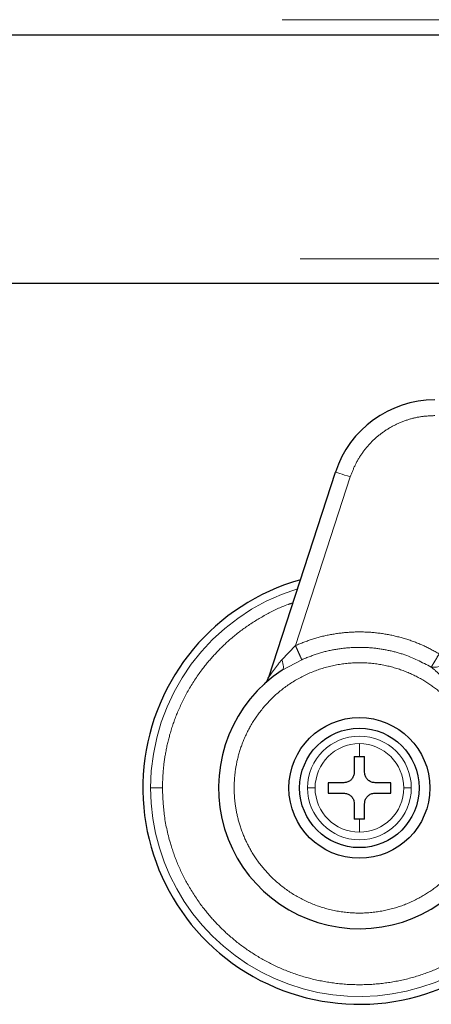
# Model space of a CAD drawing. Header units: millimetres. Extents: x 27 to 261, y 60 to 147.
# Tile 10 of 75: x 61.58 to 62.95, y 60.49 to 63.77. Entities that reach past the tile are written whole.
import ezdxf

# ---------------------------------------------------------------- set-up
doc = ezdxf.new("R2010")
doc.units = ezdxf.units.MM
doc.linetypes.add('PHANTOM', pattern=[12.7, 6.35, -1.27, 1.27, -1.27, 1.27, -1.27])

msp = doc.modelspace()

# ---------------------------------------------------------------- linework, layer by layer
at = {"color": 8, "linetype": 'PHANTOM', "lineweight": 18}
for p, q in [((54.8318, 63.7708), (68.3018, 63.7708)), ((29.4918, 62.9746), (68.3618, 62.9746)), ((62.6785, 62.2496), (62.4961, 61.6881)), ((62.4504, 61.6409), (62.4961, 61.6881)), ((62.5171, 61.6413), (62.4516, 61.6062)), ((62.7087, 61.3187), (62.7087, 61.3619)), ((62.7087, 61.0673), (62.7087, 61.1105))]:
    msp.add_line(p, q, dxfattribs=at)
at = {"color": 7, "linetype": 'Continuous', "lineweight": 25}
for p, q in [((54.8318, 63.7208), (68.3518, 63.7208)), ((41.8128, 62.8946), (63.4709, 62.8946)), ((62.4071, 61.5828), (62.629, 62.2657)), ((62.6914, 61.3187), (62.7087, 61.3187)), ((62.6914, 61.3187), (62.6914, 61.2667)), ((62.7087, 61.3187), (62.7261, 61.3187)), ((62.7261, 61.2667), (62.7261, 61.3187)), ((62.6567, 61.232), (62.6046, 61.232)), ((62.6046, 61.232), (62.6046, 61.1973)), ((62.8128, 61.232), (62.7608, 61.232)), ((62.8128, 61.1973), (62.8128, 61.232)), ((62.6046, 61.1973), (62.6567, 61.1973)), ((62.7608, 61.1973), (62.8128, 61.1973)), ((62.6914, 61.1626), (62.6914, 61.1105)), ((62.7261, 61.1105), (62.7261, 61.1626)), ((62.7087, 61.1105), (62.6914, 61.1105)), ((62.7261, 61.1105), (62.7087, 61.1105))]:
    msp.add_line(p, q, dxfattribs=at)
at = {"color": 8, "linetype": 'PHANTOM', "lineweight": 18, "flags": 128}
for points in [[(62.629, 62.2657), (62.63, 62.2654), (62.6328, 62.2645), (62.6373, 62.263), (62.6435, 62.261), (62.651, 62.2586), (62.6596, 62.2558), (62.6688, 62.2528), (62.6785, 62.2496)], [(62.4516, 61.6062), (62.4537, 61.6082), (62.4552, 61.611), (62.456, 61.6145), (62.4561, 61.6188), (62.4557, 61.6236), (62.4545, 61.629), (62.4528, 61.6348), (62.4504, 61.6409)]]:
    msp.add_lwpolyline(points, dxfattribs=at)
at = {"color": 7, "linetype": 'Continuous', "lineweight": 25}
for radius in [0.2342, 0.1987]:
    msp.add_circle((62.7087, 61.2146), radius, dxfattribs=at)
for centre, radius, start, end in [((62.959, 62.1585), 0.347, 90, 162), ((62.7087, 61.2146), 0.72, 105.8112, 311.2516), ((62.7087, 61.2146), 0.4685, 123.2858, 330.8783)]:
    msp.add_arc(centre, radius, start, end, dxfattribs=at)
at = {"color": 8, "linetype": 'PHANTOM', "lineweight": 18}
for centre, radius, start, end in [((62.7087, 61.2146), 0.6941, 107.2538, 180), ((62.9571, 61.6753), 0.0593, 260.8929, 345.8897), ((62.7087, 61.2146), 0.1725, 0, 180), ((62.7087, 61.2146), 0.1473, 90, 180), ((62.7087, 61.2146), 0.1473, 0, 90), ((62.7087, 61.2146), 0.6941, 180, 312.0009), ((62.7087, 61.2146), 0.1725, 180, 0), ((62.7087, 61.2146), 0.1473, 180, 270), ((62.7087, 61.2146), 0.1473, 270, 0)]:
    msp.add_arc(centre, radius, start, end, dxfattribs=at)
for points, knots in [([(62.959, 62.4534), (62.9443, 62.4528), (62.9141, 62.4515), (62.8694, 62.4407), (62.8257, 62.423), (62.7849, 62.3982), (62.7486, 62.3671), (62.7183, 62.331), (62.6942, 62.2917), (62.6837, 62.2635), (62.6785, 62.2496)], [0, 0, 0, 0, 0.119582, 0.243686, 0.371008, 0.499999, 0.628988, 0.756309, 0.880417, 1, 1, 1, 1]), ([(62.0539, 61.2146), (62.0544, 61.234), (62.0555, 61.274), (62.0642, 61.3355), (62.0796, 61.4006), (62.1038, 61.4691), (62.1384, 61.5397), (62.1804, 61.6039), (62.2277, 61.6606), (62.2781, 61.7096), (62.3358, 61.7547), (62.4007, 61.7936), (62.4519, 61.8191), (62.4821, 61.8284), (62.4874, 61.8301)], [0, 0, 0, 0, 0.072428, 0.149648, 0.231581, 0.322606, 0.420389, 0.525041, 0.608657, 0.696189, 0.787385, 0.881872, 0.979169, 1, 1, 1, 1]), ([(62.4961, 61.6881), (62.5148, 61.6958), (62.5526, 61.7112), (62.6128, 61.7259), (62.6751, 61.7339), (62.7384, 61.7341), (62.8012, 61.7267), (62.8622, 61.7117), (62.9204, 61.6903), (62.9562, 61.6706), (62.9739, 61.6608)], [0, 0, 0, 0, 0.121851, 0.246364, 0.37271, 0.499999, 0.627285, 0.753634, 0.878145, 1, 1, 1, 1]), ([(62.4961, 61.6881), (62.4985, 61.6827), (62.5035, 61.6716), (62.5101, 61.6568), (62.5151, 61.6456), (62.5164, 61.6427), (62.5171, 61.6413)], [0, 0, 0, 0, 0.2421477, 0.5000035, 0.7578534, 1, 1, 1, 1]), ([(62.9477, 61.6167), (62.9171, 61.6325), (62.8703, 61.6565), (62.801, 61.6742), (62.7454, 61.6821), (62.6878, 61.6831), (62.6296, 61.6768), (62.5719, 61.6636), (62.5354, 61.6487), (62.5171, 61.6413)], [0, 0, 0, 0, 0.229361, 0.351094, 0.476639, 0.605236, 0.735997, 0.867931, 1, 1, 1, 1]), ([(62.9739, 61.6608), (62.9709, 61.6558), (62.9647, 61.6453), (62.9564, 61.6314), (62.9501, 61.6208), (62.9485, 61.6181), (62.9477, 61.6167)], [0, 0, 0, 0, 0.24186, 0.499598, 0.757566, 1, 1, 1, 1]), ([(63.0511, 61.4516), (63.0405, 61.4658), (63.0184, 61.4953), (62.9765, 61.5353), (62.9259, 61.572), (62.8659, 61.6023), (62.7979, 61.6236), (62.7238, 61.6331), (62.6468, 61.6289), (62.5709, 61.6102), (62.4999, 61.5776), (62.4374, 61.5334), (62.3857, 61.4806), (62.3459, 61.4227), (62.3179, 61.3629), (62.3006, 61.304), (62.2925, 61.2479), (62.2917, 61.1945), (62.2976, 61.1414), (62.3111, 61.0865), (62.3339, 61.0295), (62.3675, 60.9727), (62.4127, 60.9189), (62.4692, 60.8713), (62.5356, 60.8333), (62.6094, 60.8077), (62.6868, 60.7964), (62.7638, 60.7995), (62.8367, 60.8161), (62.9024, 60.8438), (62.9592, 60.8798), (63.0061, 60.9212), (63.044, 60.965), (63.0632, 60.9966), (63.0723, 61.0117)], [0, 0, 0, 0, 0.024611, 0.051424, 0.080457, 0.111629, 0.14474, 0.179451, 0.21529, 0.251681, 0.287991, 0.323595, 0.357938, 0.390581, 0.421222, 0.449692, 0.47594, 0.500002, 0.524049, 0.550282, 0.578737, 0.609364, 0.641994, 0.676326, 0.711923, 0.748231, 0.784624, 0.820469, 0.85519, 0.888312, 0.919499, 0.948546, 0.975374, 1, 1, 1, 1]), ([(62.4071, 61.5828), (62.4072, 61.5828), (62.4073, 61.583), (62.4086, 61.585), (62.413, 61.5915), (62.4264, 61.6107), (62.4406, 61.6285), (62.4504, 61.6409)], [0, 0, 0, 0, 0.0446, 0.09246, 0.197667, 0.444536, 1, 1, 1, 1]), ([(63.0511, 61.4516), (63.0455, 61.4688), (63.0345, 61.5027), (63.0097, 61.5482), (62.9812, 61.5881), (62.9587, 61.6073), (62.9477, 61.6167)], [0, 0, 0, 0, 0.265014, 0.521286, 0.766879, 1, 1, 1, 1]), ([(62.0146, 61.2146), (62.0161, 61.2146), (62.0191, 61.2146), (62.0298, 61.2146), (62.0419, 61.2146), (62.05, 61.2146), (62.0539, 61.2146)], [0, 0, 0, 0, 0.2724865, 0.5618704, 0.7875118, 1, 1, 1, 1]), ([(63.1561, 60.7376), (63.1506, 60.7321), (63.1277, 60.7094), (63.0814, 60.6749), (63.017, 60.6351), (62.946, 60.6026), (62.8699, 60.5782), (62.7903, 60.5632), (62.7087, 60.5581), (62.6272, 60.5632), (62.5476, 60.5783), (62.4715, 60.6026), (62.4006, 60.6352), (62.3358, 60.6747), (62.2781, 60.7196), (62.2277, 60.7686), (62.1804, 60.8254), (62.1384, 60.8896), (62.1038, 60.9602), (62.0761, 61.0389), (62.0575, 61.1236), (62.0551, 61.1856), (62.0539, 61.2146)], [0, 0, 0, 0, 0.015432, 0.063527, 0.113359, 0.164673, 0.217157, 0.270453, 0.324164, 0.377873, 0.431169, 0.483655, 0.534968, 0.5848, 0.632895, 0.679059, 0.723157, 0.778356, 0.829925, 0.877925, 0.942724, 1, 1, 1, 1]), ([(62.5614, 61.2146), (62.5583, 61.2146), (62.552, 61.2146), (62.5423, 61.2146), (62.5385, 61.2146), (62.5362, 61.2146)], [0, 0, 0, 0, 0.276713, 0.562565, 1, 1, 1, 1]), ([(62.8813, 61.2146), (62.88, 61.2146), (62.8773, 61.2146), (62.8691, 61.2146), (62.861, 61.2146), (62.8561, 61.2146)], [0, 0, 0, 0, 0.276685, 0.562537, 1, 1, 1, 1])]:
    msp.add_open_spline(points, degree=3, knots=knots, dxfattribs=at)
at = {"color": 7, "linetype": 'Continuous', "lineweight": 25}
for points, knots in [([(62.3927, 61.5604), (62.3958, 61.5637), (62.4021, 61.5702), (62.4054, 61.5786), (62.4071, 61.5828)], [0, 0, 0, 0, 0.499985, 1, 1, 1, 1]), ([(62.6914, 61.2667), (62.691, 61.2628), (62.6903, 61.255), (62.6843, 61.2446), (62.6756, 61.2368), (62.6658, 61.2326), (62.6593, 61.2322), (62.6567, 61.232)], [0, 0, 0, 0, 0.214175, 0.428381, 0.641873, 0.85501, 1, 1, 1, 1]), ([(62.7608, 61.232), (62.7569, 61.2324), (62.7491, 61.2331), (62.7388, 61.2391), (62.7309, 61.2478), (62.7267, 61.2576), (62.7263, 61.2641), (62.7261, 61.2667)], [0, 0, 0, 0, 0.214183, 0.428397, 0.641865, 0.855042, 1, 1, 1, 1]), ([(62.6567, 61.1973), (62.6606, 61.1969), (62.6684, 61.1961), (62.6787, 61.1902), (62.6866, 61.1814), (62.6908, 61.1717), (62.6912, 61.1652), (62.6914, 61.1626)], [0, 0, 0, 0, 0.214177, 0.428385, 0.641877, 0.855046, 1, 1, 1, 1]), ([(62.7261, 61.1626), (62.7265, 61.1665), (62.7272, 61.1742), (62.7332, 61.1846), (62.7419, 61.1925), (62.7517, 61.1967), (62.7582, 61.1971), (62.7608, 61.1973)], [0, 0, 0, 0, 0.214182, 0.428396, 0.641863, 0.855049, 1, 1, 1, 1])]:
    msp.add_open_spline(points, degree=3, knots=knots, dxfattribs=at)

doc.saveas('drawing.dxf')
